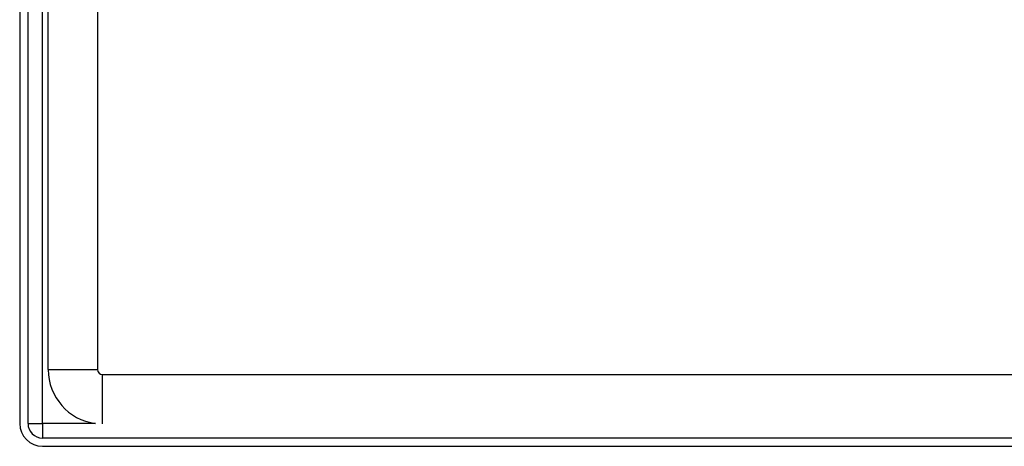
# Model space of a CAD drawing. Header units: inches. Extents: x 2.3 to 50.7, y 3.7 to 26.2.
# Tile 2 of 29: x 2.7 to 9, y 9.9 to 12.6. Entities that reach past the tile are written whole.
import ezdxf

# ---------------------------------------------------------------- set-up
doc = ezdxf.new("R2010")
doc.units = ezdxf.units.IN
doc.header["$MEASUREMENT"] = 0
doc.layers.add('Visible Edges(ANSI)', color=7, linetype='Continuous', lineweight=25)
doc.layers.add('Visible Tangent Edges(ANSI)', color=7, linetype='Continuous', lineweight=25)

msp = doc.modelspace()

# ---------------------------------------------------------------- linework, layer by layer
at = {"layer": 'Visible Edges(ANSI)'}
for p, q in [((2.7026, 19.716), (2.7026, 10.008)), ((2.7556, 10.008), (2.7556, 19.716)), ((3.1996, 19.3731), (3.1996, 10.351)), ((2.8846, 10.351), (2.8846, 14.737)), ((3.2306, 10.32), (12.2546, 10.32)), ((12.6366, 9.915), (2.8486, 9.915)), ((2.8486, 9.862), (12.6366, 9.862))]:
    msp.add_line(p, q, dxfattribs=at)
for centre, radius, end in [((3.2306, 10.351), 0.346, 262.44909), ((3.2306, 10.351), 0.031, 270), ((2.8486, 10.008), 0.146, 270), ((2.8486, 10.008), 0.093, 270)]:
    msp.add_arc(centre, radius, 180, end, dxfattribs=at)
at = {"layer": 'Visible Tangent Edges(ANSI)'}
for p, q in [((2.8486, 10.008), (2.8486, 14.2586)), ((2.8846, 10.351), (3.1996, 10.351)), ((3.2306, 10.005), (3.2306, 10.32)), ((2.7556, 10.008), (2.8486, 10.008)), ((3.1851, 10.008), (2.8486, 10.008)), ((2.8486, 10.008), (2.8486, 9.915))]:
    msp.add_line(p, q, dxfattribs=at)

doc.saveas('drawing.dxf')
